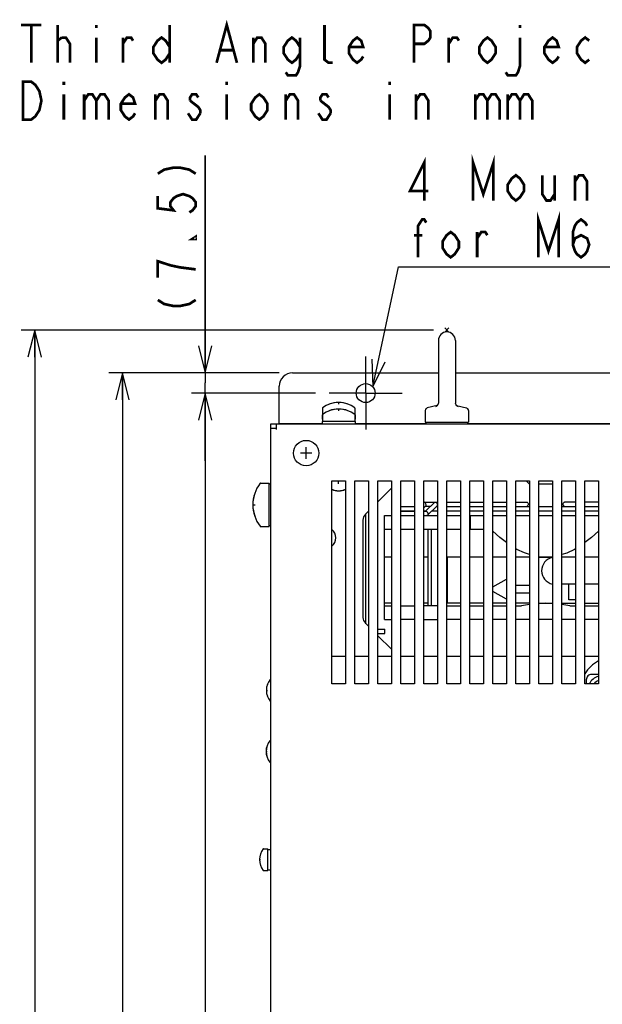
# Model space of a CAD drawing. Extents: x 28 to 410, y 33 to 287.
# Tile 16 of 35: x 30 to 73, y 202 to 275. Entities that reach past the tile are written whole.
import ezdxf

# ---------------------------------------------------------------- set-up
doc = ezdxf.new("R2010")
doc.units = 0
doc.header["$LTSCALE"] = 23.1
doc.linetypes.add('CENTER', pattern=[0.6, 0.375, -0.075, 0.075, -0.075])
doc.layers.get('0').update_dxf_attribs({"linetype": 'CONTINUOUS'})
for name, color, linetype in [('ALL_COSM', 7, 'CONTINUOUS'), ('ALL_CURVE', 7, 'CONTINUOUS'), ('ALL_DIM', 7, 'CONTINUOUS'), ('ALL_NOTE', 7, 'CONTINUOUS'), ('DEFAULT_1', 7, 'CENTER')]:
    doc.layers.add(name, color=color, linetype=linetype)
doc.dimstyles.get("Standard").update_dxf_attribs({"dimtxt": 2.5, "dimasz": 2.5, "dimexe": 1.25, "dimexo": 0.625, "dimtad": 1, "dimcen": 2.5, "dimazin": 3, "dimtfac": 1, "dimtmove": 0, "dimatfit": 3})

# ---------------------------------------------------------------- blocks, each defined once
blk = doc.blocks.new('_OPEN')
at = {"color": 0, "linetype": 'BYBLOCK'}
for p, q in [((0, 0), (-1, 0.25)), ((-1, -0.25), (0, 0)), ((-1, 0), (0, 0))]:
    blk.add_line(p, q, dxfattribs=at)
blk = doc.blocks.new('*D0')
at = {"layer": 'ALL_DIM', "color": 2, "linetype": 'CONTINUOUS'}
for p, q in [((43.872, 248.412), (43.872, 264.485)), ((43.872, 264.485), (43.872, 247.662)), ((49.335, 248.412), (42.872, 248.412)), ((43.872, 241.912), (43.872, 247.662)), ((52.035, 246.912), (42.872, 246.912)), ((43.872, 246.912), (43.872, 241.912))]:
    blk.add_line(p, q, dxfattribs=at)
at = {"layer": 'ALL_DIM', "color": 2, "linetype": 'CONTINUOUS', "xscale": 2, "yscale": 2, "zscale": 2}
for p, rotation in [((43.872, 248.412), 270), ((43.872, 246.912), 90)]:
    blk.add_blockref('_OPEN', p, dxfattribs=dict(at, rotation=rotation))
blk = doc.blocks.new('*D1')
at = {"layer": 'ALL_DIM', "color": 2, "linetype": 'CONTINUOUS'}
for p, q in [((52.035, 246.912), (42.872, 246.912)), ((43.872, 246.912), (43.872, 193.412)), ((43.872, 139.912), (43.872, 193.412)), ((52.035, 139.912), (42.872, 139.912))]:
    blk.add_line(p, q, dxfattribs=at)
at = {"layer": 'ALL_DIM', "color": 2, "linetype": 'CONTINUOUS', "xscale": 2, "yscale": 2, "zscale": 2}
for p, rotation in [((43.872, 246.912), 90), ((43.872, 139.912), 270)]:
    blk.add_blockref('_OPEN', p, dxfattribs=dict(at, rotation=rotation))
blk = doc.blocks.new('*D3')
at = {"layer": 'ALL_DIM', "color": 2, "linetype": 'CONTINUOUS'}
for p, q in [((49.335, 248.412), (36.758, 248.412)), ((37.758, 248.412), (37.758, 193.412)), ((37.758, 138.412), (37.758, 193.412)), ((49.335, 138.412), (36.758, 138.412))]:
    blk.add_line(p, q, dxfattribs=at)
at = {"layer": 'ALL_DIM', "color": 2, "linetype": 'CONTINUOUS', "xscale": 2, "yscale": 2, "zscale": 2}
for p, rotation in [((37.758, 248.412), 90), ((37.758, 138.412), 270)]:
    blk.add_blockref('_OPEN', p, dxfattribs=dict(at, rotation=rotation))
blk = doc.blocks.new('*D24')
at = {"layer": 'ALL_DIM', "color": 2, "linetype": 'CONTINUOUS'}
for p, q in [((60.735, 251.572), (30.275, 251.572)), ((31.275, 251.572), (31.275, 194.992)), ((31.275, 138.412), (31.275, 194.992)), ((53.035, 138.412), (30.275, 138.412))]:
    blk.add_line(p, q, dxfattribs=at)
at = {"layer": 'ALL_DIM', "color": 2, "linetype": 'CONTINUOUS', "xscale": 2, "yscale": 2, "zscale": 2}
for p, rotation in [((31.275, 251.572), 90), ((31.275, 138.412), 270)]:
    blk.add_blockref('_OPEN', p, dxfattribs=dict(at, rotation=rotation))

msp = doc.modelspace()

# ---------------------------------------------------------------- linework, layer by layer
at = {"color": 7, "linetype": 'CONTINUOUS'}
for p, q in [((61.891, 251.728), (61.579, 251.416)), ((61.891, 251.416), (61.579, 251.728)), ((61.105, 250.802), (61.105, 246.173)), ((62.365, 250.802), (62.365, 246.173)), ((50.335, 248.412), (61.105, 248.412)), ((62.365, 248.412), (101.105, 248.412)), ((49.335, 244.632), (49.335, 247.412)), ((61.105, 246.174), (61.105, 246.169)), ((62.365, 246.169), (62.365, 246.174)), ((62.371, 246.141), (62.365, 246.169)), ((52.535, 245.802), (52.535, 244.812)), ((54.935, 245.802), (54.935, 244.812)), ((60.135, 245.616), (60.135, 244.772)), ((61.014, 245.992), (60.287, 245.81)), ((62.456, 245.992), (63.184, 245.81)), ((63.335, 245.616), (63.335, 244.772)), ((48.735, 244.312), (48.735, 244.632)), ((48.735, 244.632), (114.735, 244.632)), ((49.135, 244.212), (49.135, 244.632)), ((49.335, 244.672), (52.515, 244.672)), ((52.515, 245.292), (52.515, 244.992)), ((52.535, 245.292), (52.515, 245.292)), ((52.535, 244.992), (52.515, 244.992)), ((52.515, 244.812), (52.515, 244.632)), ((54.955, 244.812), (52.515, 244.812)), ((54.955, 245.292), (54.935, 245.292)), ((54.955, 244.992), (54.935, 244.992)), ((54.955, 245.292), (54.955, 244.992)), ((54.955, 244.812), (54.955, 244.632)), ((54.955, 244.672), (60.195, 244.672)), ((60.135, 244.772), (63.335, 244.772)), ((60.195, 244.632), (60.195, 244.772)), ((63.275, 244.632), (63.275, 244.772)), ((63.275, 244.672), (100.195, 244.672)), ((48.715, 171.212), (48.715, 244.312)), ((48.715, 244.312), (49.135, 244.312)), ((47.955, 240.252), (48.595, 240.252)), ((48.595, 237.052), (48.595, 240.252)), ((53.235, 225.412), (53.235, 240.412)), ((53.235, 240.412), (54.235, 240.412)), ((54.235, 240.412), (54.235, 225.412)), ((54.935, 225.412), (54.935, 240.412)), ((54.935, 240.412), (55.935, 240.412)), ((55.935, 240.412), (55.935, 225.412)), ((56.635, 225.412), (56.635, 240.412)), ((56.635, 240.412), (57.635, 240.412)), ((57.635, 240.412), (57.635, 225.412)), ((58.335, 225.412), (58.335, 240.412)), ((58.335, 240.412), (59.335, 240.412)), ((59.335, 240.412), (59.335, 225.412)), ((60.035, 225.412), (60.035, 240.412)), ((60.035, 240.412), (61.035, 240.412)), ((61.035, 240.412), (61.035, 225.412)), ((61.735, 225.412), (61.735, 240.412)), ((61.735, 240.412), (62.735, 240.412)), ((62.735, 240.412), (62.735, 225.412)), ((63.435, 225.412), (63.435, 240.412)), ((63.435, 240.412), (64.435, 240.412)), ((64.435, 240.412), (64.435, 225.412)), ((65.135, 225.412), (65.135, 240.412)), ((65.135, 240.412), (66.135, 240.412)), ((66.135, 240.412), (66.135, 225.412)), ((66.835, 225.412), (66.835, 240.412)), ((66.835, 240.412), (67.835, 240.412)), ((67.835, 240.172), (67.595, 240.412)), ((67.835, 240.412), (67.835, 225.412)), ((68.535, 225.412), (68.535, 240.412)), ((68.535, 240.412), (69.535, 240.412)), ((69.535, 240.412), (69.535, 225.412)), ((70.275, 240.412), (70.235, 240.372)), ((70.235, 225.412), (70.235, 240.412)), ((70.235, 240.412), (71.235, 240.412)), ((71.235, 240.412), (71.235, 225.412)), ((71.935, 225.412), (71.935, 240.412)), ((71.935, 240.412), (72.935, 240.412)), ((72.935, 240.412), (72.935, 225.412)), ((48.595, 240.192), (48.715, 240.192)), ((57.635, 239.872), (56.635, 238.872)), ((69.535, 240.172), (68.535, 240.172)), ((60.041, 238.852), (60.035, 238.851)), ((60.041, 238.852), (61.035, 238.852)), ((60.158, 238.172), (60.824, 238.831)), ((61.735, 238.852), (62.735, 238.852)), ((63.435, 238.852), (64.435, 238.852)), ((65.135, 238.852), (66.135, 238.852)), ((66.835, 238.852), (67.636, 238.852)), ((71.235, 238.852), (70.434, 238.852)), ((72.935, 238.852), (71.935, 238.852)), ((55.935, 238.172), (55.711, 237.948)), ((58.335, 238.532), (59.335, 238.532)), ((58.335, 238.212), (59.335, 238.212)), ((58.335, 238.172), (59.335, 238.172)), ((59.335, 238.183), (59.324, 238.172)), ((60.164, 238.553), (60.035, 238.426)), ((60.035, 238.212), (60.199, 238.212)), ((60.035, 238.172), (60.188, 238.172)), ((60.522, 238.532), (60.142, 238.532)), ((60.311, 237.873), (60.998, 238.553)), ((60.654, 238.212), (61.035, 238.212)), ((60.977, 238.532), (61.035, 238.532)), ((61.735, 238.532), (62.735, 238.532)), ((61.735, 238.212), (62.735, 238.212)), ((63.435, 238.532), (64.435, 238.532)), ((63.435, 238.212), (64.435, 238.212)), ((65.135, 238.532), (66.135, 238.532)), ((65.135, 238.212), (66.135, 238.212)), ((66.835, 238.532), (67.835, 238.532)), ((66.835, 238.212), (67.835, 238.212)), ((68.535, 238.532), (69.535, 238.532)), ((68.535, 238.212), (69.535, 238.212)), ((70.235, 238.532), (71.235, 238.532)), ((70.235, 238.212), (71.235, 238.212)), ((71.935, 238.532), (72.935, 238.532)), ((71.935, 238.212), (72.935, 238.212)), ((55.535, 237.523), (55.535, 230.321)), ((57.135, 230.172), (57.135, 237.852)), ((57.135, 237.852), (57.635, 237.852)), ((58.335, 237.852), (59.335, 237.852)), ((60.035, 237.852), (61.035, 237.852)), ((61.735, 237.852), (62.735, 237.852)), ((63.435, 237.852), (64.435, 237.852)), ((63.435, 237.812), (63.444, 237.812)), ((63.444, 237.852), (63.444, 236.852)), ((65.135, 237.852), (66.135, 237.852)), ((66.835, 237.852), (67.835, 237.852)), ((68.535, 237.852), (69.535, 237.852)), ((70.235, 237.852), (71.235, 237.852)), ((71.935, 237.852), (72.935, 237.852)), ((47.955, 237.052), (48.595, 237.052)), ((48.595, 237.112), (48.715, 237.112)), ((57.135, 236.852), (57.635, 236.852)), ((58.335, 236.852), (59.335, 236.852)), ((60.035, 236.852), (61.035, 236.852)), ((60.324, 236.852), (60.324, 231.172)), ((60.607, 231.172), (60.607, 236.852)), ((61.735, 236.852), (62.735, 236.852)), ((63.435, 237.318), (63.444, 237.318)), ((63.438, 237.012), (63.444, 237.012)), ((63.444, 236.852), (64.435, 236.852)), ((57.635, 234.772), (57.135, 234.772)), ((60.324, 234.772), (60.035, 234.772)), ((61.748, 234.772), (61.735, 234.829)), ((61.748, 234.772), (61.748, 231.372)), ((62.735, 234.772), (61.748, 234.772)), ((64.435, 234.772), (63.435, 234.772)), ((66.135, 234.772), (65.135, 234.772)), ((67.835, 234.772), (66.835, 234.772)), ((69.035, 234.772), (68.535, 234.805)), ((68.535, 234.772), (69.535, 234.772)), ((69.535, 234.805), (69.035, 234.772)), ((71.235, 234.772), (70.235, 234.772)), ((72.935, 234.772), (71.935, 234.772)), ((71.235, 232.772), (70.235, 232.772)), ((72.935, 232.772), (71.935, 232.772)), ((57.635, 231.372), (57.135, 231.372)), ((57.135, 231.172), (57.635, 231.172)), ((58.335, 231.172), (59.335, 231.172)), ((60.324, 231.372), (60.035, 231.372)), ((61.035, 231.172), (60.035, 231.172)), ((61.748, 231.372), (61.735, 231.344)), ((61.735, 231.172), (62.735, 231.172)), ((62.735, 231.372), (61.748, 231.372)), ((64.435, 231.372), (63.435, 231.372)), ((63.435, 231.172), (64.435, 231.172)), ((66.135, 231.372), (65.135, 231.372)), ((65.135, 231.172), (66.135, 231.172)), ((67.835, 231.372), (66.835, 231.372)), ((66.835, 231.172), (67.249, 231.172)), ((67.835, 231.281), (67.249, 231.172)), ((69.035, 231.372), (68.535, 231.353)), ((68.535, 231.372), (69.535, 231.372)), ((69.535, 231.353), (69.035, 231.372)), ((70.235, 231.372), (71.235, 231.372)), ((70.821, 231.172), (70.235, 231.281)), ((70.821, 231.172), (71.235, 231.172)), ((71.935, 231.372), (72.935, 231.372)), ((71.935, 231.172), (72.935, 231.172)), ((57.135, 230.172), (57.635, 230.172)), ((59.335, 230.172), (58.335, 230.172)), ((60.035, 230.172), (61.035, 230.172)), ((62.735, 230.172), (61.735, 230.172)), ((64.435, 230.172), (63.435, 230.172)), ((66.135, 230.172), (65.135, 230.172)), ((67.835, 230.172), (66.835, 230.172)), ((69.535, 230.172), (68.535, 230.172)), ((71.235, 230.172), (70.235, 230.172)), ((72.935, 230.172), (71.935, 230.172)), ((55.711, 229.896), (55.935, 229.672)), ((56.635, 229.452), (57.155, 229.452)), ((57.155, 229.132), (57.155, 229.452)), ((56.635, 228.972), (57.635, 227.972)), ((53.235, 227.452), (54.235, 227.452)), ((54.935, 227.452), (55.935, 227.452)), ((56.635, 227.452), (57.635, 227.452)), ((58.335, 227.452), (59.335, 227.452)), ((60.035, 227.452), (61.035, 227.452)), ((61.735, 227.452), (62.735, 227.452)), ((63.435, 227.452), (64.435, 227.452)), ((65.135, 227.452), (66.135, 227.452)), ((66.835, 227.452), (67.835, 227.452)), ((68.535, 227.452), (69.535, 227.452)), ((70.235, 227.452), (71.235, 227.452)), ((71.935, 227.452), (72.935, 227.452)), ((48.68, 225.732), (48.715, 225.732)), ((72.035, 225.712), (72.035, 225.412)), ((72.935, 226.112), (72.435, 226.112)), ((54.235, 225.412), (53.235, 225.412)), ((55.935, 225.412), (54.935, 225.412)), ((57.635, 225.412), (56.635, 225.412)), ((59.335, 225.412), (58.335, 225.412)), ((61.035, 225.412), (60.035, 225.412)), ((62.735, 225.412), (61.735, 225.412)), ((64.435, 225.412), (63.435, 225.412)), ((66.135, 225.412), (65.135, 225.412)), ((67.835, 225.412), (66.835, 225.412)), ((69.535, 225.412), (68.535, 225.412)), ((71.235, 225.412), (70.235, 225.412)), ((72.935, 225.412), (71.935, 225.412)), ((48.68, 224.132), (48.715, 224.132)), ((48.66, 221.212), (48.715, 221.212)), ((48.66, 219.612), (48.715, 219.612)), ((48.18, 213.212), (48.515, 213.212)), ((48.515, 211.612), (48.515, 213.212)), ((48.515, 213.172), (48.715, 213.172)), ((48.18, 211.612), (48.515, 211.612)), ((48.515, 211.652), (48.715, 211.652))]:
    msp.add_line(p, q, dxfattribs=at)
at = {"color": 3, "linetype": 'CONTINUOUS'}
for p, q in [((55.755, 229.852), (55.755, 237.992)), ((56.635, 229.132), (57.155, 229.132))]:
    msp.add_line(p, q, dxfattribs=at)
at = {"color": 7, "linetype": 'CONTINUOUS'}
for points in [[(61.105, 246.169), (61.099, 246.141), (61.083, 246.095), (61.051, 246.037), (61.001, 245.976), (60.931, 245.916), (60.887, 245.888)], [(61.1, 246.141), (61.083, 246.095), (61.052, 246.038), (61.014, 245.992)], [(62.456, 245.992), (62.419, 246.037), (62.387, 246.095), (62.371, 246.141)], [(62.583, 245.888), (62.536, 245.918), (62.467, 245.978), (62.418, 246.038), (62.387, 246.095), (62.371, 246.141)], [(60.19, 238.692), (60.176, 238.734), (60.156, 238.773), (60.13, 238.806), (60.101, 238.831), (60.07, 238.847), (60.041, 238.852)], [(60.824, 238.831), (60.848, 238.847), (60.875, 238.852)], [(60.875, 238.852), (60.905, 238.847), (60.936, 238.831), (60.965, 238.806), (60.99, 238.773), (61.011, 238.734), (61.024, 238.692)], [(67.636, 238.852), (67.671, 238.844), (67.702, 238.821), (67.727, 238.786), (67.743, 238.741), (67.749, 238.692), (67.743, 238.643), (67.727, 238.598), (67.702, 238.563), (67.671, 238.54), (67.636, 238.532)], [(70.434, 238.532), (70.403, 238.538), (70.373, 238.557), (70.349, 238.587), (70.331, 238.626), (70.322, 238.669), (70.322, 238.715), (70.331, 238.758), (70.349, 238.797), (70.373, 238.827), (70.403, 238.846), (70.434, 238.852)], [(60.164, 238.553), (60.181, 238.578), (60.192, 238.611), (60.195, 238.65), (60.19, 238.692)], [(60.188, 238.172), (60.218, 238.167), (60.249, 238.151), (60.278, 238.126), (60.304, 238.093), (60.324, 238.054), (60.337, 238.012)], [(61.024, 238.692), (61.029, 238.65), (61.026, 238.611), (61.016, 238.578), (60.998, 238.553)], [(60.311, 237.873), (60.287, 237.857), (60.26, 237.852)], [(60.337, 238.012), (60.343, 237.97), (60.34, 237.931), (60.329, 237.898), (60.311, 237.873)], [(63.435, 236.943), (63.436, 236.986), (63.439, 237.03), (63.443, 237.063), (63.444, 237.069)], [(66.135, 235.854), (65.653, 236.224), (65.135, 236.7)], [(72.935, 236.7), (72.417, 236.223), (71.935, 235.854)], [(67.835, 234.966), (67.473, 235.087), (66.905, 235.355), (66.835, 235.398)], [(71.235, 235.398), (71.163, 235.354), (70.595, 235.086), (70.235, 234.966)]]:
    msp.add_lwpolyline(points, dxfattribs=at)
for centre, radius in [((55.735, 246.912), 0.7), ((51.335, 242.472), 0.94)]:
    msp.add_circle(centre, radius, dxfattribs=at)
for centre, radius, start, end in [((61.735, 250.802), 0.63, 0, 180), ((50.335, 247.412), 1, 90, 180), ((53.735, 244.212), 2, 53.41893, 126.58107), ((52.555, 245.802), 0.02, 126.58107, 180), ((53.735, 243.732), 2, 53.41893, 126.58107), ((54.915, 245.802), 0.02, 0, 53.41893), ((60.335, 245.616), 0.2, 104.03624, 180), ((63.135, 245.616), 0.2, 0, 75.96376), ((52.555, 245.322), 0.02, 126.58107, 180), ((54.915, 245.322), 0.02, 0, 53.41893), ((47.955, 240.232), 0.02, 90, 142.23654), ((49.995, 238.652), 2.6, 142.23653, 217.76347), ((53.735, 240.892), 1.2, 245.34642, 294.65358), ((53.735, 240.892), 1.22, 245.73805, 294.26195), ((56.135, 237.523), 0.6, 135, 180), ((47.955, 237.072), 0.02, 217.76346, 270), ((52.735, 236.212), 0.8, 308.78605, 51.21398), ((69.735, 233.772), 1, 101.62368, 258.37632), ((56.135, 230.321), 0.6, 180, 225), ((74.435, 224.512), 3, 120, 146.6266), ((49.695, 224.932), 1.3, 142.45568, 217.54432), ((48.68, 225.712), 0.02, 90, 142.45568), ((72.435, 225.712), 0.4, 89.99996, 180.00004), ((73.235, 224.912), 1.1, 105.86446, 152.89634), ((73.235, 224.912), 0.8, 112.04157, 141.18947), ((48.68, 224.152), 0.02, 217.54432, 270), ((49.675, 220.412), 1.3, 142.45568, 217.54432), ((48.66, 221.192), 0.02, 90, 142.45568), ((48.66, 219.632), 0.02, 217.54432, 270), ((49.195, 212.412), 1.3, 142.45568, 217.54432), ((48.18, 213.192), 0.02, 90, 142.45568), ((48.18, 211.632), 0.02, 217.54432, 270)]:
    msp.add_arc(centre, radius, start, end, dxfattribs=at)
at = {"layer": 'ALL_COSM', "color": 7, "linetype": 'CONTINUOUS'}
for p, q in [((65.135, 232.585), (66.135, 233.163)), ((66.835, 232.712), (67.835, 232.712)), ((70.735, 231.612), (70.735, 232.772)), ((66.135, 231.661), (65.135, 232.239)), ((67.835, 232.112), (66.835, 232.112)), ((71.235, 231.612), (70.735, 231.612))]:
    msp.add_line(p, q, dxfattribs=at)
at = {"layer": 'ALL_CURVE', "color": 40, "linetype": 'CONTINUOUS'}
for p, q in [((53.735, 246.212), (53.735, 246.089)), ((53.735, 245.732), (53.735, 245.609)), ((51.765, 242.472), (50.905, 242.472)), ((51.335, 242.042), (51.335, 242.902)), ((53.735, 240.202), (53.735, 240.412)), ((47.395, 238.652), (47.556, 238.652)), ((48.395, 224.932), (48.472, 224.932)), ((48.375, 220.412), (48.452, 220.412)), ((47.895, 212.412), (47.972, 212.412))]:
    msp.add_line(p, q, dxfattribs=at)
for centre, radius, start, end in [((53.735, 244.212), 2, 69.8182, 110.1818), ((53.735, 243.732), 2, 69.8182, 110.1818), ((49.995, 238.652), 2.6, 159.74775, 200.25225), ((49.695, 224.932), 1.3, 160.21683, 199.78317), ((49.675, 220.412), 1.3, 160.21683, 199.78317), ((49.195, 212.412), 1.3, 160.21683, 199.78317)]:
    msp.add_arc(centre, radius, start, end, dxfattribs=at)
at = {"layer": 'ALL_DIM', "color": 2, "linetype": 'CONTINUOUS', "const_width": 0.2}
for points in [[(40.372, 263.131), (40.838, 263.432), (41.538, 263.582), (42.005, 263.582), (42.705, 263.432), (43.172, 263.131)], [(40.372, 261.475), (40.372, 260.572), (41.538, 260.422), (41.305, 260.723), (41.305, 261.024), (41.538, 261.325), (41.772, 261.475), (42.238, 261.626), (42.705, 261.475), (42.938, 261.325), (43.172, 261.024), (43.172, 260.723), (42.938, 260.422), (42.705, 260.271)], [(43.172, 258.465), (43.172, 258.315), (42.938, 258.315), (43.172, 258.465)], [(43.172, 256.057), (42.005, 256.208), (41.305, 256.358), (40.838, 256.509), (40.372, 256.659), (40.372, 255.455)], [(40.372, 253.8), (40.838, 253.499), (41.538, 253.348), (42.005, 253.348), (42.705, 253.499), (43.172, 253.8)]]:
    msp.add_lwpolyline(points, dxfattribs=at)
at = {"layer": 'ALL_NOTE', "color": 2, "linetype": 'CONTINUOUS'}
for p, q in [((56.271, 247.362), (58.154, 256.25)), ((58.154, 256.25), (58.404, 256.25)), ((58.404, 256.25), (96.932, 256.25))]:
    msp.add_line(p, q, dxfattribs=at)
at = {"layer": 'ALL_NOTE', "color": 2, "linetype": 'CONTINUOUS', "const_width": 0.2}
for points in [[(44.714, 271.335), (45.466, 274.135), (46.219, 271.335)], [(30.266, 274.135), (31.771, 274.135)], [(31.018, 274.135), (31.018, 271.335)], [(32.975, 271.335), (32.975, 274.135)], [(35.834, 274.135), (35.834, 273.902)], [(41.252, 274.135), (41.252, 271.335)], [(53.292, 271.335), (52.991, 271.335), (52.69, 271.568), (52.69, 274.135)], [(59.312, 271.335), (59.312, 274.135), (60.065, 274.135), (60.366, 273.902), (60.516, 273.668), (60.516, 273.202), (60.366, 272.968), (60.065, 272.735), (59.312, 272.735)], [(67.138, 274.135), (67.138, 273.902)], [(32.975, 272.968), (33.276, 273.202)], [(33.276, 273.202), (33.577, 273.202), (33.878, 272.735), (33.878, 271.335)], [(35.834, 273.202), (35.834, 271.335)], [(37.791, 272.735), (38.092, 273.202), (38.393, 273.202), (38.543, 272.968)], [(37.791, 271.335), (37.791, 273.202)], [(41.252, 272.035), (40.951, 271.568), (40.65, 271.335), (40.349, 271.568), (40.048, 272.035), (40.048, 272.502), (40.349, 272.968), (40.65, 273.202), (40.951, 272.968), (41.252, 272.502)], [(47.423, 272.735), (47.724, 273.202), (48.025, 273.202), (48.326, 272.735), (48.326, 271.335)], [(47.423, 271.335), (47.423, 273.202)], [(50.884, 272.035), (50.583, 271.568), (50.282, 271.335), (49.981, 271.568), (49.68, 272.035), (49.68, 272.502), (49.981, 272.968), (50.282, 273.202), (50.583, 272.968), (50.884, 272.502)], [(50.884, 273.202), (50.884, 271.102), (50.734, 270.635), (50.583, 270.402), (49.981, 270.402), (49.831, 270.635)], [(55.55, 271.802), (55.399, 271.568), (55.098, 271.335), (54.797, 271.568), (54.496, 272.035), (54.496, 272.502), (54.797, 272.968), (55.098, 273.202), (55.399, 272.968), (55.55, 272.502), (54.496, 272.502)], [(61.871, 272.735), (62.172, 273.202), (62.473, 273.202), (62.623, 272.968)], [(61.871, 271.335), (61.871, 273.202)], [(65.332, 272.035), (65.031, 271.568), (64.73, 271.335), (64.429, 271.568), (64.128, 272.035), (64.128, 272.502), (64.429, 272.968), (64.73, 273.202), (65.031, 272.968), (65.332, 272.502), (65.332, 272.035)], [(67.138, 273.202), (67.138, 271.102), (66.988, 270.635), (66.837, 270.402), (66.235, 270.402), (66.085, 270.635)], [(69.998, 271.802), (69.847, 271.568), (69.546, 271.335), (69.245, 271.568), (68.944, 272.035), (68.944, 272.502), (69.245, 272.968), (69.546, 273.202), (69.847, 272.968), (69.998, 272.502), (68.944, 272.502)], [(72.255, 271.568), (71.954, 271.335), (71.653, 271.568), (71.352, 272.035), (71.352, 272.502), (71.653, 272.968), (71.954, 273.202), (72.255, 272.968)], [(45.015, 272.268), (45.918, 272.268)], [(30.416, 269.935), (31.018, 269.935), (31.319, 269.702), (31.47, 269.468), (31.62, 269.235), (31.771, 268.535), (31.62, 267.835), (31.47, 267.602), (31.319, 267.368), (31.018, 267.135), (30.416, 267.135), (30.416, 269.935)], [(33.426, 269.935), (33.426, 269.702)], [(45.466, 269.935), (45.466, 269.702)], [(57.506, 269.935), (57.506, 269.702)], [(33.426, 269.002), (33.426, 267.135)], [(34.931, 268.535), (35.232, 269.002), (35.533, 269.002), (35.834, 268.535), (35.834, 267.135)], [(34.931, 269.002), (34.931, 267.135)], [(35.834, 268.535), (36.135, 269.002), (36.436, 269.002), (36.737, 268.535), (36.737, 267.135)], [(38.694, 267.602), (38.543, 267.368), (38.242, 267.135), (37.941, 267.368), (37.64, 267.835), (37.64, 268.302), (37.941, 268.768), (38.242, 269.002), (38.543, 268.768), (38.694, 268.302), (37.64, 268.302)], [(40.199, 268.535), (40.5, 269.002), (40.801, 269.002), (41.102, 268.535), (41.102, 267.135)], [(40.199, 267.135), (40.199, 269.002)], [(43.359, 268.768), (43.209, 269.002), (42.908, 269.002), (42.757, 268.768), (42.757, 268.535)], [(45.466, 269.002), (45.466, 267.135)], [(48.476, 267.835), (48.175, 267.368), (47.874, 267.135), (47.573, 267.368), (47.272, 267.835), (47.272, 268.302), (47.573, 268.768), (47.874, 269.002), (48.175, 268.768), (48.476, 268.302), (48.476, 267.835)], [(49.831, 268.535), (50.132, 269.002), (50.433, 269.002), (50.734, 268.535), (50.734, 267.135)], [(49.831, 267.135), (49.831, 269.002)], [(52.991, 268.768), (52.841, 269.002), (52.54, 269.002), (52.389, 268.768), (52.389, 268.535)], [(57.506, 269.002), (57.506, 267.135)], [(59.463, 268.535), (59.764, 269.002), (60.065, 269.002), (60.366, 268.535), (60.366, 267.135)], [(59.463, 267.135), (59.463, 269.002)], [(63.827, 268.535), (64.128, 269.002), (64.429, 269.002), (64.73, 268.535), (64.73, 267.135)], [(63.827, 269.002), (63.827, 267.135)], [(64.73, 268.535), (65.031, 269.002), (65.332, 269.002), (65.633, 268.535), (65.633, 267.135)], [(66.235, 268.535), (66.536, 269.002), (66.837, 269.002), (67.138, 268.535), (67.138, 267.135)], [(66.235, 269.002), (66.235, 267.135)], [(67.138, 268.535), (67.439, 269.002), (67.74, 269.002), (68.041, 268.535), (68.041, 267.135)], [(42.757, 268.535), (43.359, 268.068), (43.51, 267.835), (43.51, 267.602)], [(52.389, 268.535), (52.991, 268.068), (53.142, 267.835), (53.142, 267.602)], [(43.51, 267.602), (43.209, 267.135), (42.908, 267.135), (42.757, 267.368), (42.607, 267.602)], [(53.142, 267.602), (52.841, 267.135), (52.54, 267.135), (52.389, 267.368), (52.239, 267.602)], [(60.06, 261.15), (60.06, 263.95), (59.006, 261.85), (60.361, 261.85)], [(63.672, 261.15), (63.672, 263.95), (64.424, 261.617), (65.177, 263.95), (65.177, 261.15)], [(67.434, 261.85), (67.133, 261.384), (66.832, 261.15), (66.531, 261.384), (66.23, 261.85), (66.23, 262.317), (66.531, 262.784), (66.832, 263.017), (67.133, 262.784), (67.434, 262.317), (67.434, 261.85)], [(68.789, 263.017), (68.789, 261.617), (69.09, 261.15), (69.391, 261.15), (69.692, 261.617)], [(69.692, 263.017), (69.692, 261.15)], [(71.197, 262.55), (71.498, 263.017), (71.799, 263.017), (72.1, 262.55), (72.1, 261.15)], [(71.197, 261.15), (71.197, 263.017)], [(68.488, 256.95), (68.488, 259.75), (69.24, 257.417), (69.993, 259.75), (69.993, 256.95)], [(59.608, 256.95), (59.608, 259.284), (59.909, 259.75), (60.06, 259.75), (60.21, 259.517)], [(71.046, 257.884), (71.197, 258.35), (71.648, 258.584), (72.1, 258.35), (72.25, 257.884), (72.1, 257.417), (71.949, 257.184), (71.648, 256.95), (71.347, 257.184), (71.197, 257.417), (71.046, 257.884), (71.046, 258.817), (71.197, 259.284), (71.347, 259.517), (71.648, 259.75), (71.949, 259.517), (72.1, 259.284)], [(59.307, 258.584), (59.909, 258.584)], [(62.618, 257.65), (62.317, 257.184), (62.016, 256.95), (61.715, 257.184), (61.414, 257.65), (61.414, 258.117), (61.715, 258.584), (62.016, 258.817), (62.317, 258.584), (62.618, 258.117), (62.618, 257.65)], [(63.973, 258.35), (64.274, 258.817), (64.575, 258.817), (64.725, 258.584)], [(63.973, 256.95), (63.973, 258.817)]]:
    msp.add_lwpolyline(points, dxfattribs=at)
at = {"layer": 'ALL_NOTE', "color": 2, "linetype": 'CONTINUOUS'}
msp.add_lwpolyline([(56.197, 249.422), (56.271, 247.362), (57.175, 249.215)], dxfattribs=at)
at = {"layer": 'DEFAULT_1', "color": 7, "linetype": 'CENTER'}
for q in [(55.735, 249.612), (53.035, 246.912), (55.735, 244.212), (58.435, 246.912)]:
    msp.add_line((55.735, 246.912), q, dxfattribs=at)

# ---------------------------------------------------------------- dimensions: what is measured, and where the dimension line sits
at = {"layer": 'ALL_DIM', "color": 2, "linetype": 'CONTINUOUS'}
for base, p1, p2, angle, picture, middle in [((43.872, 246.912), (49.335, 248.412), (52.035, 246.912), 270, '*D0', (43.172, 252.445)), ((31.275, 138.412), (60.735, 251.572), (53.035, 138.412), 270, '*D24', (30.575, 183.235)), ((37.758, 248.412), (49.335, 138.412), (49.335, 248.412), 90, '*D3', (37.058, 187.902)), ((43.872, 139.912), (52.035, 246.912), (52.035, 139.912), 270, '*D1', (43.172, 187.711))]:
    dim = msp.add_linear_dim(base=base, p1=p1, p2=p2, angle=angle, dimstyle='Standard', dxfattribs=at)
    dim.commit()
    dim.dimension.update_dxf_attribs({"geometry": picture, "text_midpoint": middle, "dimtype": 128})

doc.saveas('drawing.dxf')
